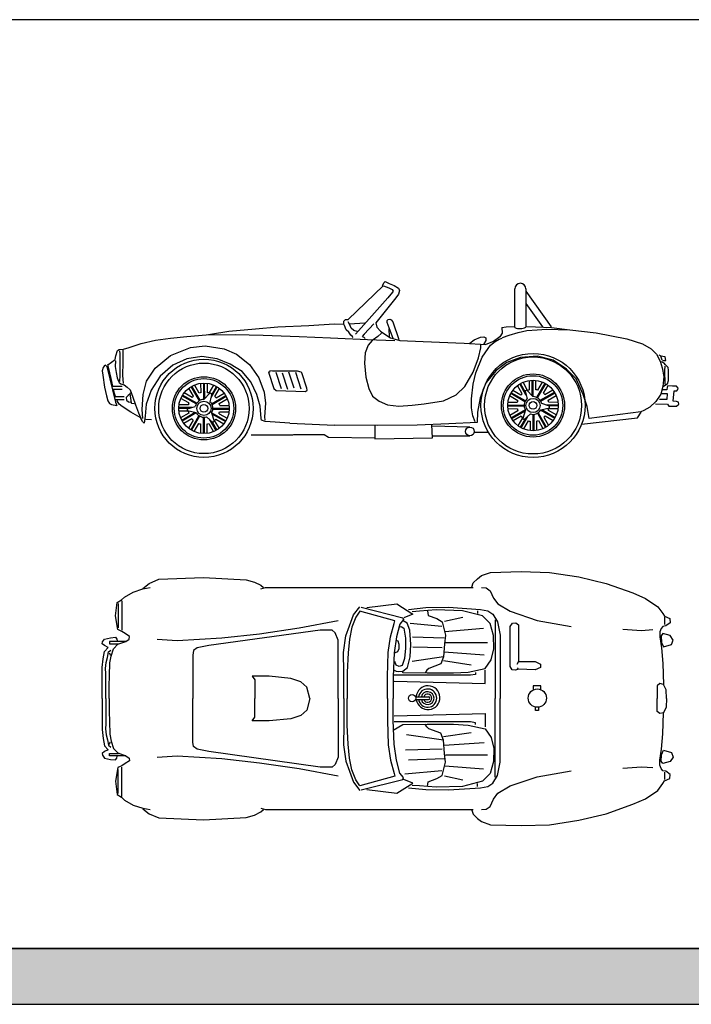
# Model space of a CAD drawing. Header units: millimetres. Extents: x 1343 to 64046, y 44602 to 77982.
# Tile 29 of 68: x 30364 to 35030, y 44602 to 51441. Entities that reach past the tile are written whole.
import ezdxf

# ---------------------------------------------------------------- set-up
doc = ezdxf.new("R2010")
doc.units = ezdxf.units.MM
doc.layers.add('L1', color=7, linetype='Continuous')

# ---------------------------------------------------------------- blocks, each defined once
blk = doc.blocks.new('A$C1B7223F6')
for p, q in [((1707.8, 959.1), (1950.9, 1193.3)), ((1946.6, 1195.7), (1959.3, 1215.6)), ((1950.9, 1193.3), (1946.6, 1195.7)), ((1954.3, 1192.1), (1991.6, 1177.5)), ((1959.3, 1215.6), (1966.8, 1222.2)), ((1966.8, 1222.2), (1994.3, 1207.7)), ((1991.6, 1177.5), (2013.8, 1167.2)), ((1994.3, 1207.7), (2029.3, 1195.1)), ((2013.8, 1167.2), (2021, 1155.4)), ((2029.3, 1195.1), (2059.2, 1175.9)), ((2059.2, 1175.9), (2064.9, 1160.8)), ((2866.3, 903.1), (2866.3, 1171.7)), ((2943.5, 1171.7), (2943.5, 906.2)), ((1984.4, 1109.9), (1780.5, 881)), ((2040.6, 1110.1), (1900.2, 936)), ((2017.2, 1149.2), (1984.4, 1109.9)), ((2021, 1155.4), (2017.2, 1149.2)), ((2059.4, 1135.8), (2040.6, 1110.1)), ((2064.9, 1160.8), (2059.4, 1135.8)), ((2943.5, 1156.3), (3118.8, 908)), ((2943.5, 1070.6), (3058.8, 907.2)), ((1679, 946.7), (1690.8, 959)), ((1690.8, 959), (1707.8, 959.1)), ((1980.8, 952.6), (1986, 958.6)), ((1986, 958.6), (1997.1, 961.1)), ((1997.1, 961.1), (2006.6, 955.9)), ((878.9, 877.3), (1066, 894)), ((1066, 894), (1220.9, 906.8)), ((1220.9, 906.8), (1435.8, 917.5)), ((1435.8, 917.5), (1612, 928.8)), ((1612, 928.8), (1678.2, 926.3)), ((1684.4, 916.4), (1677.7, 926.3)), ((1678.2, 926.3), (1679, 946.7)), ((1694.9, 886.7), (1684.4, 916.4)), ((1719.3, 922.3), (1709.8, 942.6)), ((1717.4, 929.4), (1824.6, 935.6)), ((1729.4, 898.7), (1719.3, 922.3)), ((1749.3, 883.2), (1729.4, 898.7)), ((1886.1, 928.4), (1818.9, 856.7)), ((1900.2, 936), (1907.9, 906.3)), ((1907.9, 906.3), (1933.1, 878.5)), ((1979.5, 945.4), (1980.8, 952.6)), ((1980, 936.9), (1979.5, 945.4)), ((2021.2, 826.7), (1980, 936.9)), ((1996.7, 840.5), (1994, 894.6)), ((2006.6, 955.9), (2018.2, 941.4)), ((2018.2, 941.4), (2060.6, 819.7)), ((2777.4, 904.2), (2805.3, 906.7)), ((2777.4, 904.2), (2778.7, 863.6)), ((2805.3, 906.7), (2866.3, 909.4)), ((2943.5, 909.2), (3010.4, 907.7)), ((3010.4, 907.7), (3121.9, 903.1)), ((3020.9, 887.5), (3086, 891.1)), ((3086, 891.1), (3247.7, 886.3)), ((3121.9, 903.1), (3247.7, 886.3)), ((370.8, 815.1), (475.1, 829.8)), ((475.1, 829.8), (588.5, 840.8)), ((588.5, 840.8), (722.6, 853.3)), ((722.6, 853.3), (752.4, 857.7)), ((722.6, 853.3), (924.4, 854.4)), ((752.4, 857.7), (878.9, 877.3)), ((924.4, 854.4), (1117.2, 850.2)), ((1117.2, 850.2), (1367.7, 839.7)), ((1367.7, 839.7), (1587, 831.4)), ((1587, 831.4), (1843.2, 819.9)), ((1712.5, 869.8), (1694.9, 886.7)), ((1727.2, 850), (1712.5, 869.8)), ((1735.8, 842.5), (1727.2, 850)), ((1744.3, 834.1), (1735.8, 842.5)), ((1772, 875.8), (1749.3, 883.2)), ((1780.5, 881), (1759.6, 856.2)), ((1818.9, 856.7), (1806.2, 841)), ((1806.2, 841), (1817.6, 836.8)), ((1817.6, 836.8), (1826.1, 826.9)), ((1914.4, 840.1), (1876.3, 812.5)), ((1940.8, 863), (1914.4, 840.1)), ((1933.1, 878.5), (1970.6, 853.2)), ((1970.6, 853.2), (2003.8, 831.2)), ((2003.8, 831.2), (2066.7, 813.5)), ((2583.1, 817.7), (2627.9, 835.9)), ((2627.9, 835.9), (2650.1, 839.3)), ((2650.1, 839.3), (2665.2, 831.8)), ((2665.2, 831.8), (2665.3, 812.4)), ((2762.9, 838.2), (2718.4, 806.5)), ((2729.2, 807), (2758.9, 822.3)), ((2758.9, 822.3), (2777.8, 830)), ((2778.7, 863.6), (2762.9, 838.2)), ((2781.1, 832.8), (2827.8, 849.1)), ((2827.8, 849.1), (2890.1, 867.4)), ((2890.1, 867.4), (2950.9, 881.9)), ((2950.9, 881.9), (3020.9, 887.5)), ((3247.7, 886.3), (3432.5, 866)), ((3432.5, 866), (3644.4, 823.4)), ((3644.4, 823.4), (3752.9, 788.6)), ((116.9, 750), (148.1, 752.5)), ((148.1, 752.5), (187.2, 764.5)), ((187.2, 764.5), (270.7, 792.4)), ((270.7, 792.4), (370.8, 815.1)), ((475.3, 708.4), (614.4, 765.3)), ((614.4, 765.3), (715.5, 775.8)), ((715.5, 775.8), (846.5, 755.2)), ((846.5, 755.2), (933.6, 716.9)), ((1847.6, 779.3), (1827.6, 726.3)), ((1843.2, 819.9), (2033.6, 813.4)), ((1876.3, 812.5), (1847.6, 779.3)), ((2066.7, 813.5), (2230.3, 806.8)), ((2230.3, 806.8), (2514.3, 793.2)), ((2514.3, 793.2), (2664.4, 784.2)), ((2554.1, 794.2), (2583.1, 817.7)), ((2615, 692.1), (2629.3, 762.1)), ((2629.3, 762.1), (2630.1, 784.3)), ((2640, 696), (2682.2, 758.1)), ((2665.3, 812.4), (2648.7, 786)), ((2718.4, 806.5), (2664.4, 784.2)), ((2682.2, 758.1), (2697.3, 779.5)), ((2697.3, 779.5), (2729.2, 807)), ((3752.9, 788.6), (3813.5, 755.7)), ((3813.5, 755.7), (3850.2, 717.9)), ((90.8, 681.8), (95.9, 705.5)), ((95.9, 705.5), (107.5, 742.4)), ((107.5, 742.4), (116.9, 750)), ((120.6, 740.3), (123, 720.8)), ((123, 720.8), (123, 570)), ((144.3, 745), (143.3, 659)), ((368.5, 621.8), (475.3, 708.4)), ((588.4, 684.4), (491.7, 641.4)), ((692.2, 702), (588.4, 684.4)), ((797.7, 685.5), (692.2, 702)), ((888.6, 648.6), (797.7, 685.5)), ((933.6, 716.9), (1023.3, 646.5)), ((1827.6, 726.3), (1821.8, 655.8)), ((2578.2, 593.6), (2615, 692.1)), ((2596.2, 588.5), (2640, 696)), ((2906.1, 695.5), (2810.8, 661)), ((3025.1, 703.7), (2906.1, 695.5)), ((3133.9, 676.4), (3025.1, 703.7)), ((3850.2, 717.9), (3875.9, 669.8)), ((3882.3, 704.8), (3869, 710.9)), ((3889.5, 676), (3881.8, 703.9)), ((3894.6, 701.6), (3882.3, 704.8)), ((3911.6, 698.8), (3894.6, 701.6)), ((3915.1, 673.3), (3911.6, 698.8)), ((6, 626.1), (0, 602.9)), ((14.5, 635.6), (6, 626.1)), ((23.9, 641.3), (14.5, 635.6)), ((23.9, 641.3), (32.4, 631.8)), ((32.4, 631.8), (92.7, 384.2)), ((39, 644.7), (90.8, 681.8)), ((45.3, 617.8), (39, 646.6)), ((39, 646.6), (39, 644.7)), ((61.7, 548.9), (45.3, 617.8)), ((92.7, 672.4), (91, 632.2)), ((91, 632.2), (96.5, 589.7)), ((143.3, 659), (141.8, 572.5)), ((307.5, 529.8), (368.5, 621.8)), ((491.7, 641.4), (401.9, 565.3)), ((971.6, 597.1), (888.6, 648.6)), ((1023.3, 646.5), (1087.6, 553.3)), ((1821.8, 655.8), (1831.8, 559)), ((2810.8, 661), (2736.4, 603.4)), ((3226.4, 614.5), (3133.9, 676.4)), ((3875.9, 669.8), (3891.2, 624.1)), ((3903.3, 655.8), (3885.3, 665.6)), ((3891.2, 624.1), (3901.9, 562.7)), ((3892.9, 673.2), (3915.1, 673.3)), ((3913.3, 643.1), (3903.3, 655.8)), ((3908.3, 603.8), (3911, 633.6)), ((3920.9, 636), (3913.3, 643.1)), ((3931.4, 625.2), (3920.9, 636)), ((3933.4, 607.3), (3931.4, 625.2)), ((0, 602.9), (4.1, 571.8)), ((4.1, 571.8), (16.3, 489.1)), ((73.9, 496.4), (61.7, 548.9)), ((96.5, 589.7), (105.2, 554.3)), ((105.2, 554.3), (113.8, 529.8)), ((123, 570), (120.6, 528.6)), ((141.8, 572.5), (146.4, 514.4)), ((401.9, 565.3), (339.5, 467.6)), ((1033.4, 526.5), (971.6, 597.1)), ((1087.6, 553.3), (1124.5, 454.2)), ((1162, 593.8), (1156.3, 592.8)), ((1156.3, 592.8), (1191.4, 479.2)), ((1163.9, 601.4), (1162, 593.8)), ((1183.2, 599.6), (1163.9, 601.4)), ((1356.7, 600.5), (1183.2, 599.6)), ((1246.3, 476.1), (1208.8, 591.2)), ((1290.2, 473.5), (1253.2, 586.7)), ((1333.7, 481.3), (1295.7, 593.6)), ((1381.4, 474.9), (1345.8, 589.6)), ((1382.2, 594), (1356.7, 600.5)), ((1386, 588.8), (1382.2, 594)), ((1422, 481.3), (1386, 588.8)), ((1831.8, 559), (1851.6, 479.3)), ((2519.2, 493.6), (2578.2, 593.6)), ((2576.3, 510), (2596.2, 588.5)), ((2736.4, 603.4), (2664.6, 518)), ((3292, 546.3), (3226.4, 614.5)), ((3901.9, 562.7), (3895.7, 494.2)), ((3910.7, 509.4), (3908.3, 603.8)), ((3935.1, 535.9), (3933.4, 607.3)), ((16.3, 489.1), (29.3, 429.6)), ((70.1, 496.3), (137.7, 496.7)), ((113.8, 529.8), (119, 521.3)), ((119, 521.3), (129.9, 511.9)), ((129.9, 511.9), (153.1, 504.5)), ((153.1, 504.5), (172.6, 489)), ((172.6, 489), (194, 469.7)), ((284.4, 437.1), (307.5, 529.8)), ((634.9, 426.4), (602.1, 482.1)), ((675.7, 394.8), (618, 492.7)), ((681.3, 397.7), (623.5, 495.9)), ((673.9, 447.8), (640.8, 504)), ((686.9, 451), (686.4, 515.7)), ((706.4, 403.3), (705.4, 516.9)), ((712.7, 409.2), (711.8, 517)), ((731.4, 450.1), (730.8, 515.3)), ((744.3, 446.4), (776.2, 502.7)), ((754, 411.9), (798.8, 491.1)), ((758.3, 432.4), (793.3, 494.2)), ((782.4, 423.4), (814.5, 480.1)), ((1073.5, 438.4), (1033.4, 526.5)), ((1191.4, 479.2), (1208, 464.6)), ((1424, 469), (1422, 481.3)), ((1851.6, 479.3), (1878.3, 425.5)), ((2459, 435.7), (2519.2, 493.6)), ((2565, 408.8), (2576.3, 510)), ((2664.6, 518), (2625.9, 414.3)), ((2917.4, 443.3), (2885.4, 500)), ((2945.8, 431.8), (2901, 511)), ((2941.5, 452.4), (2906.6, 514.1)), ((2955.5, 466.3), (2923.6, 522.6)), ((2968.4, 470.1), (2969, 535.2)), ((2987.1, 429.1), (2988, 536.9)), ((2993.4, 423.2), (2994.4, 536.8)), ((3012.9, 471), (3013.4, 535.6)), ((3018.5, 417.6), (3076.4, 515.8)), ((3024.2, 414.7), (3081.8, 512.6)), ((3025.9, 467.8), (3059, 523.9)), ((3064.9, 446.3), (3097.7, 502)), ((3341.2, 438.3), (3292, 546.3)), ((3895.7, 494.2), (3881.3, 440.2)), ((3900.4, 493.2), (3903.2, 498.4)), ((3903.2, 498.4), (3920.2, 508.5)), ((3920.2, 508.5), (3926.8, 512.7)), ((3925.9, 488.2), (3922.7, 470.2)), ((3930.1, 499.1), (3925.9, 488.2)), ((3926.8, 512.7), (3935.1, 535.9)), ((3962.8, 495.9), (3930.1, 499.1)), ((3989.7, 494.6), (3962.8, 495.9)), ((4000.2, 482.4), (3989.7, 494.6)), ((3998.3, 471.5), (4000.2, 482.4)), ((29.3, 429.6), (40.3, 393.3)), ((73.6, 475.9), (137.8, 475.9)), ((85.9, 444.6), (78.6, 475.9)), ((93.1, 423.4), (85.9, 444.6)), ((86, 423.3), (153.6, 423.7)), ((179.6, 431.6), (166.8, 416.8)), ((166.8, 416.8), (168.8, 397.3)), ((192.7, 439), (179.6, 431.6)), ((196, 447.5), (193.1, 445.6)), ((193.1, 445.6), (202, 380.4)), ((194, 469.7), (212.2, 418.8)), ((212.2, 418.8), (230.9, 365)), ((277.8, 333.1), (284.4, 437.1)), ((339.5, 467.6), (305, 370.6)), ((602.2, 379), (545.9, 410.9)), ((653.3, 372), (554.4, 427.9)), ((656.7, 377.4), (557.5, 433.5)), ((625.2, 417.1), (568.5, 449.1)), ((707.3, 403.3), (749.1, 448.6)), ((760.6, 443.3), (748.7, 387)), ((749.1, 448.6), (760.6, 443.3)), ((760.1, 372.9), (858, 430.6)), ((763, 367.3), (861.2, 425.1)), ((791.7, 413.7), (847.4, 446.5)), ((1098.5, 357.7), (1073.5, 438.4)), ((1124.5, 454.2), (1134.3, 378.2)), ((1208, 464.6), (1412.7, 459)), ((1412.7, 459), (1424, 469)), ((1878.3, 425.5), (1923.4, 391.8)), ((2369.9, 394.1), (2459, 435.7)), ((2625.9, 414.3), (2608, 315.5)), ((2886.7, 394.7), (2830.5, 427.7)), ((2936.8, 387.2), (2838.6, 445.1)), ((2939.7, 392.9), (2841.8, 450.5)), ((2908.1, 433.6), (2852.4, 466.4)), ((2950.7, 468.6), (2939.2, 463.3)), ((2939.2, 463.3), (2951.1, 406.9)), ((2992.5, 423.2), (2950.7, 468.6)), ((3043.1, 397.3), (3142.3, 453.4)), ((3046.5, 391.9), (3145.4, 447.9)), ((3074.6, 437), (3131.3, 469.1)), ((3097.6, 399), (3153.9, 430.8)), ((3368.1, 354.4), (3341.2, 438.3)), ((3881.3, 440.2), (3845.2, 389)), ((3926.2, 441.4), (3884.6, 443.1)), ((3922.7, 470.2), (3895.8, 470.1)), ((3925, 406.4), (3926.2, 441.4)), ((3965.7, 390.6), (3972.9, 462.9)), ((3972.9, 462.9), (3990.8, 463)), ((3990.8, 463), (3998.3, 471.5)), ((40.3, 393.3), (51, 376.3)), ((51, 376.3), (64.5, 367.9)), ((64.5, 367.9), (102.2, 362)), ((89.5, 402.9), (153.7, 402.9)), ((92.7, 384.2), (102.2, 362)), ((103.2, 393.6), (100, 402.9)), ((118.9, 369.6), (103.2, 393.6)), ((138.3, 355.5), (118.9, 369.6)), ((199, 315.7), (138.3, 355.5)), ((168.8, 397.3), (182.3, 387.2)), ((182.3, 387.2), (200.8, 385.2)), ((202, 380.4), (203.9, 378.6)), ((203.9, 378.6), (222.3, 374.4)), ((230.9, 365), (252, 309.8)), ((305, 370.6), (298.9, 288.3)), ((622.6, 347.2), (531.6, 346.5)), ((598.5, 366.1), (533.3, 365.5)), ((592.1, 337.3), (646.8, 355.1)), ((768.6, 342.2), (882.2, 343.2)), ((813.1, 374.7), (869.3, 407.8)), ((816.4, 361.6), (881, 362.2)), ((1104.1, 271.7), (1098.5, 357.7)), ((1134.3, 378.2), (1128.7, 283.2)), ((1923.4, 391.8), (1982.6, 365.1)), ((1982.6, 365.1), (2060.6, 357.5)), ((2060.6, 357.5), (2153.2, 363.2)), ((2153.2, 363.2), (2235.8, 373.1)), ((2235.8, 373.1), (2369.9, 394.1)), ((2565.3, 345.9), (2565, 408.8)), ((2574.6, 290.7), (2565.3, 345.9)), ((2931.5, 355.8), (2817.5, 356.8)), ((2931.2, 362.1), (2817.6, 363.1)), ((2883.5, 381.6), (2818.8, 382.2)), ((3046.4, 331.1), (3106.6, 344.6)), ((3107.8, 357.2), (3053, 375.1)), ((3077.2, 367.2), (3168.2, 366.4)), ((3097.2, 360.7), (3168.1, 360.1)), ((3101.4, 386), (3166.5, 385.5)), ((3106.6, 344.6), (3107.8, 357.2)), ((3382.7, 270.3), (3368.1, 354.4)), ((3805.2, 350.5), (3763.8, 325.7)), ((3845.2, 389), (3805.2, 350.5)), ((3843.4, 373.9), (3927.5, 371.5)), ((3871.1, 404.7), (3925, 406.4)), ((3927.5, 371.5), (3936.1, 356.4)), ((3936.1, 356.4), (3971, 356.6)), ((3989.8, 389.7), (3965.7, 390.6)), ((3971, 356.6), (3989.9, 356.7)), ((4003, 384.6), (3989.8, 389.7)), ((3989.9, 356.7), (4005, 371.4)), ((4005, 371.4), (4003, 384.6)), ((263.9, 278.7), (199, 315.7)), ((252, 309.8), (275.9, 257.5)), ((265.4, 275.4), (263.9, 278.7)), ((279.2, 251.4), (265.4, 275.4)), ((282.4, 271.2), (277.8, 333.1)), ((298.9, 288.3), (292, 237.7)), ((602.6, 340.7), (531.7, 340.1)), ((597.6, 321.6), (532.9, 321.1)), ((600.8, 308.6), (544.6, 275.5)), ((645.6, 312.9), (552.7, 258.1)), ((653.8, 310.3), (555.9, 252.7)), ((593.2, 324.6), (592.1, 337.3)), ((653.4, 311.1), (593.2, 324.6)), ((671.2, 291.4), (615.1, 192.2)), ((676.6, 288), (620.6, 189.1)), ((701.1, 280.3), (702.1, 166.3)), ((707.5, 280), (708.5, 166.4)), ((768.2, 244.3), (725.3, 282.8)), ((760.2, 310.5), (778.5, 251.7)), ((760.6, 311.3), (859.5, 255.3)), ((762.5, 302.9), (856.4, 249.8)), ((768.3, 335.8), (882.3, 336.8)), ((811.7, 304.3), (868, 272.4)), ((815.4, 317.2), (880.6, 317.7)), ((1128.7, 283.2), (1130.7, 258.6)), ((2591.8, 248.3), (2574.6, 290.7)), ((2608, 315.5), (2604.6, 243.1)), ((2884.4, 337.1), (2819.2, 337.7)), ((2888.1, 324.2), (2831.8, 292.4)), ((2939.2, 331.2), (2840.3, 275.3)), ((2937.3, 322.8), (2843.4, 269.7)), ((2911.1, 286.2), (2854.4, 254.1)), ((2920.8, 276.8), (2888, 221.1)), ((2955.6, 285.7), (2909.4, 207.3)), ((2939.7, 330.4), (2921.3, 271.6)), ((2931.6, 264.3), (2974.5, 302.7)), ((2992.3, 299.9), (2991.3, 186.3)), ((2998.7, 300.2), (2997.7, 186.3)), ((3023.2, 307.9), (3079.2, 209)), ((3028.6, 311.3), (3084.7, 212.2)), ((3046, 330.3), (3143.9, 272.6)), ((3054.2, 332.8), (3147.1, 278.1)), ((3068.3, 279.9), (3100.4, 223.2)), ((3077.6, 289.6), (3133.3, 256.7)), ((3099, 328.5), (3155.2, 295.5)), ((3102.3, 341.6), (3166.9, 341)), ((3329.5, 231.8), (3719.6, 275.4)), ((3741.6, 318), (3382.7, 270.3)), ((3719.6, 275.4), (3744.9, 314.8)), ((3763.8, 325.7), (3741.6, 318)), ((292, 237.7), (279.2, 251.4)), ((302.3, 266.1), (341.5, 263.5)), ((622.2, 269.6), (566.5, 236.8)), ((631.5, 259.9), (599.4, 203.2)), ((669.6, 236.9), (637.7, 180.6)), ((682.5, 233.1), (683.1, 168)), ((727, 232.2), (727.5, 167.6)), ((740, 235.5), (773.1, 179.3)), ((744.3, 265.8), (790.4, 187.4)), ((759.9, 251.7), (795.9, 190.6)), ((778.5, 251.7), (768.2, 244.3)), ((779, 256.9), (811.8, 201.2)), ((788.7, 266.2), (845.4, 234.1)), ((1107.5, 258.5), (1104.1, 271.7)), ((1132.6, 249.2), (1107.5, 258.5)), ((1302.8, 238.7), (1132.6, 249.2)), ((1302.8, 238.7), (1613.3, 224.3)), ((1914.3, 223.5), (1613.3, 224.3)), ((1893.5, 222.3), (1893.5, 128.9)), ((2188.9, 225.9), (1914.3, 223.5)), ((2407.6, 234.6), (2188.9, 225.9)), ((2294.2, 136.2), (2290.8, 228.1)), ((2554.5, 211.9), (2292.9, 216.9)), ((2604.6, 243.1), (2407.6, 234.6)), ((2939.9, 271.7), (2903.9, 210.6)), ((2921.3, 271.6), (2931.6, 264.3)), ((2959.8, 255.4), (2926.7, 199.3)), ((2972.9, 252.2), (2972.3, 187.5)), ((3017.3, 253.1), (3016.8, 187.9)), ((3030.2, 256.8), (3062.1, 200.6)), ((1035.3, 157.5), (1324.9, 158)), ((1324.9, 158), (1332, 160.9)), ((1332, 160.9), (1542.8, 161.1)), ((1542.8, 161.1), (1571.7, 140.9)), ((1571.7, 140.9), (1893.5, 137.4)), ((2292.3, 151.3), (2555.1, 151.1)), ((2585.1, 175.5), (2678.2, 175.5)), ((1893.5, 128.9), (2294.2, 136.2))]:
    blk.add_line(p, q)
for centre, radius in [((2992.9, 361.6), 361.6), ((2992.9, 361.6), 337), ((707, 341.6), 341.1), ((707, 341.6), 314.3), ((707, 341.6), 219.3), ((707, 341.6), 206.6), ((2992.9, 361.6), 219.3), ((2992.9, 361.6), 206.6), ((707, 341.6), 175.3), ((2992.9, 361.6), 175.3), ((2992.9, 361.6), 49.4), ((707, 341.6), 49.4), ((707, 341.6), 26.5), ((2992.9, 361.6), 26.5), ((2554.8, 181.5), 30.4)]:
    blk.add_circle(centre, radius)
for centre, radius, start, end in [((2904.9, 1171.7), 38.6, 0, 180), ((2901.9, 980.4), 85.1, 245.27544, 299.30186), ((707, 341.6), 111.2, 130.363, 137.29767), ((707, 341.6), 111.2, 100.363, 107.29767), ((707, 341.6), 111.2, 70.363, 77.29767), ((707, 341.6), 111.2, 40.363, 47.29767), ((2992.9, 361.6), 111.2, 132.70233, 139.637), ((2992.9, 361.6), 111.2, 102.70233, 109.637), ((2992.9, 361.6), 61.7, 12.65845, 90.33122), ((2992.9, 361.6), 111.2, 72.70233, 79.637), ((2992.9, 361.6), 111.2, 42.70233, 49.637), ((707, 341.6), 111.2, 160.363, 167.29767), ((707, 341.6), 61.7, 89.66878, 167.34155), ((707, 341.6), 61.7, 329.66878, 47.34155), ((707, 341.6), 111.2, 10.363, 17.29767), ((2992.9, 361.6), 111.2, 162.70233, 169.637), ((2992.9, 361.6), 61.7, 132.65845, 210.33122), ((2992.9, 361.6), 111.2, 12.70233, 19.637), ((707, 341.6), 111.2, 190.363, 197.29767), ((707, 341.6), 61.7, 209.66878, 287.34155), ((707, 341.6), 111.2, 340.363, 347.29767), ((2992.9, 361.6), 111.2, 192.70233, 199.637), ((2992.9, 361.6), 111.2, 222.70233, 229.637), ((2992.9, 361.6), 61.7, 252.65845, 330.33122), ((2992.9, 361.6), 111.2, 312.70233, 319.637), ((2992.9, 361.6), 111.2, 342.70233, 349.637), ((707, 341.6), 111.2, 220.363, 227.29767), ((707, 341.6), 111.2, 250.363, 257.29767), ((707, 341.6), 111.2, 280.363, 287.29767), ((707, 341.6), 111.2, 310.363, 317.29767), ((2992.9, 361.6), 111.2, 252.70233, 259.637), ((2992.9, 361.6), 111.2, 282.70233, 289.637)]:
    blk.add_arc(centre, radius, start, end)
blk = doc.blocks.new('A$C2831749D')
for p, q in [((327, 1682.8), (393.7, 1711.3)), ((393.7, 1711.3), (704.8, 1724)), ((704.8, 1724), (1000.1, 1708.1)), ((2578.1, 1685.9), (2606.7, 1714.5)), ((2606.7, 1714.5), (2635.2, 1736.7)), ((2635.2, 1736.7), (2698.7, 1759)), ((2698.7, 1759), (2911.5, 1765.3)), ((2911.5, 1765.3), (3108.3, 1759)), ((3108.3, 1759), (3311.5, 1727.2)), ((3311.5, 1727.2), (3502, 1682.8)), ((215.9, 1622.4), (282.6, 1644.7)), ((282.6, 1647.8), (327, 1682.8)), ((282.6, 1644.7), (333.4, 1654.2)), ((1000.1, 1708.1), (1057.3, 1692.3)), ((1057.3, 1692.3), (1101.7, 1670.1)), ((1101.7, 1670.1), (1120.8, 1654.2)), ((1101.7, 1644.7), (1133.5, 1654.2)), ((1133.5, 1654.2), (1870.1, 1654.2)), ((1835.1, 1654.2), (2578.1, 1654.2)), ((2568.6, 1657.4), (2578.1, 1685.9)), ((2635.2, 1654.2), (2667, 1651)), ((2667, 1651), (2695.6, 1632)), ((3502, 1682.8), (3686.2, 1616.1)), ((133.3, 1568.5), (155.6, 1587.5)), ((155.6, 1587.5), (215.9, 1622.4)), ((2695.6, 1632), (2717.8, 1581.2)), ((2717.8, 1581.2), (2749.5, 1539.9)), ((3686.2, 1616.1), (3775.1, 1578)), ((3775.1, 1578), (3860.8, 1520.8)), ((92.1, 1457.3), (104.8, 1549.4)), ((104.8, 1549.4), (133.3, 1568.5)), ((111.1, 1543.1), (111.1, 1374.8)), ((136.5, 1562.1), (136.5, 1358.9)), ((1746.2, 1463.7), (1790.7, 1520.8)), ((1800.2, 1517.7), (2089.1, 1444.6)), ((1838.3, 1514.5), (2047.9, 1539.9)), ((2047.9, 1539.9), (2159, 1470)), ((2127.2, 1501.8), (2247.9, 1514.5)), ((2247.9, 1514.5), (2406.6, 1517.7)), ((2406.6, 1517.7), (2628.9, 1501.8)), ((2749.5, 1539.9), (2835.3, 1489.1)), ((3860.8, 1520.8), (3895.7, 1473.2)), ((107.9, 1362.1), (92.1, 1457.3)), ((1717.7, 1387.5), (1746.2, 1463.7)), ((1762.1, 1447.8), (1733.5, 1378)), ((1790.7, 1489.1), (1762.1, 1447.8)), ((2032, 1422.4), (1790.7, 1489.1)), ((2089.1, 1444.6), (2092.3, 1431.9)), ((2159, 1470), (2095.5, 1444.6)), ((2203.4, 1489.1), (2152.6, 1485.9)), ((2320.9, 1498.6), (2203.4, 1489.1)), ((2260.6, 1492.3), (2263.8, 1460.5)), ((2263.8, 1460.5), (2324.1, 1438.3)), ((2501.9, 1492.3), (2320.9, 1498.6)), ((2324.1, 1438.3), (2362.2, 1416.1)), ((2378.1, 1419.2), (2505.1, 1447.8)), ((2641.6, 1457.3), (2501.9, 1492.3)), ((2606.7, 1492.3), (2606.7, 1473.2)), ((2628.9, 1501.8), (2679.7, 1492.3)), ((2695.6, 1403.4), (2641.6, 1457.3)), ((2679.7, 1492.3), (2714.6, 1470)), ((2714.6, 1470), (2746.4, 1416.1)), ((2835.3, 1489.1), (3022.6, 1425.6)), ((3895.7, 1473.2), (3905.2, 1454.2)), ((3905.2, 1454.2), (3943.3, 1438.3)), ((3908.4, 1397), (3908.4, 1447.8)), ((3943.3, 1438.3), (3946.5, 1409.7)), ((1368.4, 1371.6), (1092.2, 1330.3)), ((1638.3, 1422.4), (1368.4, 1371.6)), ((1692.3, 1317.6), (1717.7, 1387.5)), ((1733.5, 1378), (1717.7, 1295.4)), ((2003.4, 1311.3), (2028.8, 1403.4)), ((2028.8, 1403.4), (2032, 1422.4)), ((2066.9, 1400.2), (2044.7, 1311.3)), ((2060.6, 1378), (2076.4, 1384.3)), ((2092.3, 1431.9), (2066.9, 1400.2)), ((2076.4, 1384.3), (2095.8, 1372.7)), ((2117.7, 1406.5), (2091, 1422.6)), ((2095.8, 1372.7), (2108.2, 1301.8)), ((2136.8, 1358.9), (2117.7, 1406.5)), ((2359, 1384.3), (2139.9, 1403.2)), ((2362.2, 1416.1), (2384.4, 1324)), ((2381.2, 1349.4), (2647.9, 1371.6)), ((2717.8, 1320.8), (2695.6, 1403.4)), ((2730.5, 1428.8), (2730.5, 882.7)), ((2746.4, 1416.1), (2765.4, 1324)), ((2835.3, 1384.3), (2851.1, 1406.5)), ((2835.3, 1104.9), (2835.3, 1384.3)), ((2851.1, 1406.5), (2873.4, 1409.7)), ((2873.4, 1409.7), (2892.4, 1393.8)), ((2892.4, 1393.8), (2892.4, 1139.8)), ((3022.6, 1425.6), (3257.5, 1384.3)), ((3883, 1368.4), (3873.5, 1346.2)), ((3895.7, 1384.3), (3883, 1368.4)), ((3914.8, 1387.5), (3895.7, 1384.3)), ((3946.5, 1409.7), (3914.8, 1387.5)), ((15.9, 1295.4), (57.1, 1304.9)), ((57.1, 1304.9), (92.1, 1308.1)), ((92.1, 1308.1), (101.6, 1295.4)), ((136.5, 1349.4), (107.9, 1362.1)), ((158.7, 1333.5), (136.5, 1349.4)), ((190.5, 1314.5), (158.7, 1333.5)), ((187.3, 1295.4), (190.5, 1314.5)), ((831.8, 1301.8), (520.7, 1282.7)), ((1514.5, 1358.9), (739.8, 1251)), ((1092.2, 1330.3), (831.8, 1301.8)), ((1597, 1358.9), (1514.5, 1358.9)), ((1619.2, 1339.9), (1597, 1358.9)), ((1638.3, 1289.1), (1619.2, 1339.9)), ((1676.4, 1203.3), (1692.3, 1317.6)), ((1987.5, 1203.3), (2003.4, 1311.3)), ((2044.7, 1311.3), (2028.8, 1200.2)), ((2108.2, 1301.8), (2108.2, 1231.9)), ((2143.1, 1257.3), (2136.8, 1358.9)), ((2374.9, 1301.8), (2155.3, 1310.2)), ((2384.4, 1324), (2378.1, 1263.7)), ((2721, 1228.7), (2717.8, 1320.8)), ((2765.4, 1324), (2765.4, 882.7)), ((3616.3, 1365.3), (3746.5, 1355.7)), ((3746.5, 1355.7), (3825.9, 1362.1)), ((3873.5, 1346.2), (3873.5, 1311.3)), ((3873.5, 1311.3), (3886.2, 1235.1)), ((3895.7, 1333.5), (3883, 1317.6)), ((3883, 1317.6), (3886.2, 1273.2)), ((3946.5, 1320.8), (3895.7, 1333.5)), ((3965.6, 1289.1), (3946.5, 1320.8)), ((0, 1263.7), (3.2, 1276.4)), ((15.9, 1251), (0, 1263.7)), ((3.2, 1276.4), (15.9, 1295.4)), ((41.3, 1238.3), (15.9, 1251)), ((15.9, 1209.7), (41.3, 1238.3)), ((50.8, 1279.5), (50.8, 1263.7)), ((165.1, 1279.5), (50.8, 1279.5)), ((50.8, 1263.7), (114.3, 1263.7)), ((79.4, 1228.7), (107.9, 1260.5)), ((101.6, 1295.4), (104.8, 1282.7)), ((107.9, 1260.5), (165.1, 1279.5)), ((165.1, 1279.5), (187.3, 1295.4)), ((520.7, 1282.7), (381, 1292.2)), ((660.4, 1235.1), (635, 1216)), ((739.8, 1251), (660.4, 1235.1)), ((1638.3, 882.7), (1638.3, 1289.1)), ((1717.7, 1295.4), (1708.1, 1200.2)), ((2041.5, 1289.1), (2054.2, 1282.7)), ((2054.2, 1282.7), (2060.6, 1260.5)), ((2060.6, 1260.5), (2060.6, 1228.7)), ((2108.2, 1231.9), (2100, 1161)), ((2139.9, 1171.6), (2143.1, 1257.3)), ((2362.2, 1235.1), (2157, 1240.2)), ((2378.1, 1263.7), (2371.7, 1171.6)), ((2384.4, 1273.2), (2676.5, 1273.2)), ((3886.2, 1273.2), (3898.9, 1241.4)), ((3886.2, 1235.1), (3895.7, 1127.1)), ((3898.9, 1241.4), (3956, 1257.3)), ((3956, 1257.3), (3965.6, 1289.1)), ((6.3, 1158.9), (15.9, 1209.7)), ((28.6, 1133.5), (38.1, 1168.4)), ((38.1, 1168.4), (44.4, 1206.5)), ((44.4, 1206.5), (60.3, 1219.2)), ((47.6, 1200.2), (57.1, 1184.3)), ((54, 1130.3), (63.5, 1177.9)), ((63.5, 1177.9), (79.4, 1228.7)), ((635, 1216), (628.6, 1184.3)), ((628.6, 1184.3), (628.6, 882.7)), ((1679.6, 1066.8), (1676.4, 1203.3)), ((1708.1, 1200.2), (1701.8, 1066.8)), ((1981.2, 1035.1), (1987.5, 1203.3)), ((2028.8, 1200.2), (2022.5, 1035.1)), ((2035.2, 1200.2), (2028.8, 1200.2)), ((2051, 1206.5), (2035.2, 1200.2)), ((2060.6, 1228.7), (2051, 1206.5)), ((2120.9, 1098.6), (2139.9, 1171.6)), ((2371.7, 1171.6), (2153.5, 1139.2)), ((2371.7, 1171.6), (2352.7, 1124)), ((2374.9, 1206.5), (2654.3, 1187.5)), ((2701.9, 1152.5), (2721, 1228.7)), ((0, 1098.6), (6.3, 1158.9)), ((0, 1060.4), (0, 1098.6)), ((22.2, 1092.2), (28.6, 1133.5)), ((50.8, 1041.4), (54, 1130.3)), ((2042.3, 1114.4), (2032.2, 1139.5)), ((2063.7, 1104.9), (2042.3, 1114.4)), ((2084.2, 1111.6), (2063.7, 1104.9)), ((2100, 1161), (2084.2, 1111.6)), ((2089.1, 1073.2), (2120.9, 1098.6)), ((2352.7, 1124), (2270.1, 1092.2)), ((2371.7, 1146.2), (2562.2, 1117.6)), ((2660.6, 1092.2), (2701.9, 1152.5)), ((2848, 1082.7), (2835.3, 1104.9)), ((2892.4, 1139.8), (2880.9, 1119.2)), ((2892.4, 1085.9), (2884.6, 1097.2)), ((2892.4, 1139.8), (3006.7, 1139.8)), ((3006.7, 1139.8), (3044.8, 1120.8)), ((3044.8, 1098.6), (3006.7, 1082.7)), ((3044.8, 1120.8), (3044.8, 1098.6)), ((3895.7, 1127.1), (3898.9, 981.1)), ((0, 981.1), (0, 1060.4)), ((25.4, 1057.3), (22.2, 1092.2)), ((25.4, 981.1), (25.4, 1057.3)), ((47.6, 971.6), (50.8, 1041.4)), ((1041.4, 1038.2), (1060.4, 1012.8)), ((1158.9, 1038.2), (1041.4, 1038.2)), ((1311.3, 1022.4), (1158.9, 1038.2)), ((1679.6, 882.7), (1679.6, 1066.8)), ((1701.8, 1066.8), (1701.8, 882.7)), ((1981.2, 882.7), (1981.2, 1035.1)), ((2022.5, 1035.1), (2022.5, 882.7)), ((2028.8, 1079.5), (2041.5, 1072.4)), ((2559, 1044.6), (2028.8, 1044.6)), ((2041.5, 1072.4), (2060.1, 1069.7)), ((2060.1, 1069.7), (2089.1, 1073.2)), ((2085, 1066), (2089.1, 1063.6)), ((2089.1, 1063.6), (2257.4, 1060.4)), ((2254.2, 1079.5), (2244.7, 1060.4)), ((2270.1, 1092.2), (2254.2, 1079.5)), ((2257.4, 1060.4), (2441.6, 1060.4)), ((2441.6, 1060.4), (2543.2, 1066.8)), ((2543.2, 1066.8), (2660.6, 1092.2)), ((2594, 1050.9), (2559, 1044.6)), ((2594, 1063.6), (2594, 1050.9)), ((2660.6, 987.4), (2660.6, 1079.5)), ((2870.2, 1079.5), (2848, 1082.7)), ((2892.4, 1085.9), (2870.2, 1079.5)), ((3006.7, 1082.7), (2892.4, 1085.9)), ((0, 882.7), (0, 981.1)), ((25.4, 882.7), (25.4, 981.1)), ((47.6, 882.7), (47.6, 971.6)), ((1060.4, 1012.8), (1060.4, 882.7)), ((1381.1, 1000.1), (1311.3, 1022.4)), ((1422.4, 962), (1381.1, 1000.1)), ((1441.4, 882.7), (1422.4, 962)), ((2028.8, 1003.3), (2660.6, 987.4)), ((3048, 971.6), (2994, 971.6)), ((2994, 971.6), (2994, 943)), ((3048, 943), (3048, 971.6)), ((3873.5, 987.4), (3854.4, 971.6)), ((3854.4, 971.6), (3854.4, 882.7)), ((3898.9, 981.1), (3873.5, 987.4)), ((3917.9, 943), (3898.9, 981.1)), ((2176.2, 895.4), (2266.9, 895.4)), ((3921.1, 882.7), (3917.9, 943)), ((0, 882.7), (0, 784.2)), ((25.4, 882.7), (25.4, 784.2)), ((47.6, 882.7), (47.6, 793.8)), ((628.6, 581), (628.6, 882.7)), ((1060.4, 752.5), (1060.4, 882.7)), ((1441.4, 882.7), (1422.4, 803.3)), ((1638.3, 882.7), (1638.3, 476.3)), ((1679.6, 882.7), (1679.6, 698.5)), ((1701.8, 698.5), (1701.8, 882.7)), ((1981.2, 882.7), (1981.2, 730.3)), ((2022.5, 730.3), (2022.5, 882.7)), ((2176.2, 876.3), (2266.9, 876.3)), ((2730.5, 336.6), (2730.5, 882.7)), ((2765.4, 441.3), (2765.4, 882.7)), ((3009.9, 800.1), (3009.9, 825.5)), ((3032.1, 825.5), (3032.1, 800.1)), ((3854.4, 793.8), (3854.4, 882.7)), ((3917.9, 822.3), (3898.9, 784.2)), ((3921.1, 882.7), (3917.9, 822.3)), ((0, 784.2), (0, 704.8)), ((25.4, 784.2), (25.4, 708)), ((47.6, 793.8), (50.8, 723.9)), ((1041.4, 727.1), (1060.4, 752.5)), ((1381.1, 765.2), (1311.3, 743)), ((1422.4, 803.3), (1381.1, 765.2)), ((2028.8, 762), (2660.6, 777.9)), ((2660.6, 777.9), (2660.6, 685.8)), ((3032.1, 800.1), (3009.9, 800.1)), ((3873.5, 777.9), (3854.4, 793.8)), ((3898.9, 784.2), (3873.5, 777.9)), ((3895.7, 638.2), (3898.9, 784.2)), ((0, 704.8), (0, 666.8)), ((25.4, 708), (22.2, 673.1)), ((50.8, 723.9), (54, 635)), ((1158.9, 727.1), (1041.4, 727.1)), ((1311.3, 743), (1158.9, 727.1)), ((1679.6, 698.5), (1676.4, 562)), ((1708.1, 565.2), (1701.8, 698.5)), ((1981.2, 730.3), (1987.5, 562)), ((2028.8, 565.2), (2022.5, 730.3)), ((2022.5, 663.6), (2089.1, 701.7)), ((2559, 720.7), (2028.8, 720.7)), ((2089.1, 701.7), (2257.4, 704.8)), ((2254.2, 685.8), (2244.7, 704.8)), ((2270.1, 673.1), (2254.2, 685.8)), ((2257.4, 704.8), (2441.6, 704.8)), ((2441.6, 704.8), (2543.2, 698.5)), ((2543.2, 698.5), (2660.6, 673.1)), ((2594, 714.4), (2559, 720.7)), ((2594, 701.7), (2594, 714.4)), ((0, 666.8), (6.3, 606.4)), ((22.2, 673.1), (28.6, 631.8)), ((28.6, 631.8), (38.1, 596.9)), ((54, 635), (63.5, 587.4)), ((2371.7, 593.7), (2114.5, 631.8)), ((2352.7, 641.4), (2270.1, 673.1)), ((2371.7, 593.7), (2352.7, 641.4)), ((2371.7, 619.1), (2562.2, 647.7)), ((2660.6, 673.1), (2701.9, 612.8)), ((3886.2, 530.2), (3895.7, 638.2)), ((6.3, 606.4), (15.9, 555.6)), ((15.9, 555.6), (41.3, 527.1)), ((38.1, 596.9), (44.4, 558.8)), ((44.4, 558.8), (60.3, 546.1)), ((47.6, 565.2), (57.1, 581)), ((63.5, 587.4), (79.4, 536.6)), ((635, 549.3), (628.6, 581)), ((660.4, 530.2), (635, 549.3)), ((1676.4, 562), (1692.3, 447.7)), ((1717.7, 469.9), (1708.1, 565.2)), ((1987.5, 562), (2003.4, 454)), ((2044.7, 454), (2028.8, 565.2)), ((2378.1, 501.7), (2371.7, 593.7)), ((2374.9, 558.8), (2654.3, 577.9)), ((2701.9, 612.8), (2721, 536.6)), ((15.9, 514.4), (0, 501.7)), ((0, 501.7), (3.2, 489)), ((3.2, 489), (15.9, 469.9)), ((41.3, 527.1), (15.9, 514.4)), ((50.8, 485.8), (50.8, 501.7)), ((50.8, 501.7), (114.3, 501.7)), ((165.1, 485.8), (50.8, 485.8)), ((79.4, 536.6), (107.9, 504.8)), ((101.6, 469.9), (104.8, 482.6)), ((107.9, 504.8), (165.1, 485.8)), ((165.1, 485.8), (187.3, 469.9)), ((520.7, 482.6), (381, 473.1)), ((831.8, 463.6), (520.7, 482.6)), ((739.8, 514.4), (660.4, 530.2)), ((1514.5, 406.4), (739.8, 514.4)), ((2362.2, 530.2), (2108.2, 523.9)), ((2384.4, 441.3), (2378.1, 501.7)), ((2384.4, 492.1), (2676.5, 492.1)), ((2721, 536.6), (2717.8, 444.5)), ((3873.5, 454), (3886.2, 530.2)), ((3883, 447.7), (3886.2, 492.1)), ((3886.2, 492.1), (3898.9, 523.9)), ((3898.9, 523.9), (3956, 508)), ((3956, 508), (3965.6, 476.3)), ((15.9, 469.9), (57.1, 460.4)), ((57.1, 460.4), (92.1, 457.2)), ((92.1, 457.2), (101.6, 469.9)), ((136.5, 415.9), (107.9, 403.2)), ((158.7, 431.8), (136.5, 415.9)), ((190.5, 450.9), (158.7, 431.8)), ((187.3, 469.9), (190.5, 450.9)), ((1092.2, 435), (831.8, 463.6)), ((1368.4, 393.7), (1092.2, 435)), ((1619.2, 425.5), (1597, 406.4)), ((1638.3, 476.3), (1619.2, 425.5)), ((1692.3, 447.7), (1717.7, 377.8)), ((1733.5, 387.4), (1717.7, 469.9)), ((2003.4, 454), (2028.8, 362)), ((2066.9, 365.1), (2044.7, 454)), ((2374.9, 463.6), (2127.2, 454)), ((2362.2, 349.3), (2384.4, 441.3)), ((2381.2, 415.9), (2647.9, 393.7)), ((2717.8, 444.5), (2695.6, 362)), ((2746.4, 349.3), (2765.4, 441.3)), ((3873.5, 419.1), (3873.5, 454)), ((3883, 396.9), (3873.5, 419.1)), ((3895.7, 431.8), (3883, 447.7)), ((3946.5, 444.5), (3895.7, 431.8)), ((3965.6, 476.3), (3946.5, 444.5)), ((107.9, 403.2), (92.1, 308)), ((111.1, 222.3), (111.1, 390.5)), ((136.5, 203.2), (136.5, 406.4)), ((1638.3, 342.9), (1368.4, 393.7)), ((1597, 406.4), (1514.5, 406.4)), ((1717.7, 377.8), (1746.2, 301.6)), ((1762.1, 317.5), (1733.5, 387.4)), ((2032, 342.9), (1790.7, 276.2)), ((2028.8, 362), (2032, 342.9)), ((2092.3, 333.4), (2066.9, 365.1)), ((2359, 381), (2101.8, 358.8)), ((2324.1, 327), (2362.2, 349.3)), ((2378.1, 346.1), (2505.1, 317.5)), ((2695.6, 362), (2641.6, 308)), ((2714.6, 295.3), (2746.4, 349.3)), ((3022.6, 339.7), (3257.5, 381)), ((3616.3, 400.1), (3746.5, 409.6)), ((3746.5, 409.6), (3825.9, 403.2)), ((3895.7, 381), (3883, 396.9)), ((3914.8, 377.8), (3895.7, 381)), ((3908.4, 320.7), (3908.4, 371.5)), ((3946.5, 355.6), (3914.8, 377.8)), ((3943.3, 327), (3946.5, 355.6)), ((92.1, 308), (104.8, 215.9)), ((1746.2, 301.6), (1790.7, 244.5)), ((1790.7, 276.2), (1762.1, 317.5)), ((1800.2, 247.7), (2089.1, 320.7)), ((2047.9, 225.4), (2159, 295.3)), ((2089.1, 320.7), (2092.3, 333.4)), ((2159, 295.3), (2095.5, 320.7)), ((2203.4, 276.2), (2152.6, 279.4)), ((2320.9, 266.7), (2203.4, 276.2)), ((2260.6, 273.1), (2263.8, 304.8)), ((2263.8, 304.8), (2324.1, 327)), ((2641.6, 308), (2501.9, 273.1)), ((2606.7, 273.1), (2606.7, 292.1)), ((2679.7, 273.1), (2714.6, 295.3)), ((2749.5, 225.4), (2835.3, 276.2)), ((2835.3, 276.2), (3022.6, 339.7)), ((3860.8, 244.5), (3895.7, 292.1)), ((3895.7, 292.1), (3905.2, 311.2)), ((3905.2, 311.2), (3943.3, 327)), ((104.8, 215.9), (133.3, 196.9)), ((1838.3, 250.8), (2047.9, 225.4)), ((2127.2, 263.5), (2247.9, 250.8)), ((2247.9, 250.8), (2406.6, 247.7)), ((2501.9, 273.1), (2320.9, 266.7)), ((2406.6, 247.7), (2628.9, 263.5)), ((2628.9, 263.5), (2679.7, 273.1)), ((2717.8, 184.2), (2749.5, 225.4)), ((3775.1, 187.3), (3860.8, 244.5)), ((133.3, 196.9), (155.6, 177.8)), ((155.6, 177.8), (215.9, 142.9)), ((215.9, 142.9), (282.6, 120.7)), ((2695.6, 133.3), (2717.8, 184.2)), ((3502, 82.6), (3686.2, 149.2)), ((3686.2, 149.2), (3775.1, 187.3)), ((282.6, 120.7), (333.4, 111.1)), ((282.6, 117.5), (327, 82.6)), ((327, 82.6), (393.7, 54)), ((1000.1, 57.1), (1057.3, 73)), ((1057.3, 73), (1101.7, 95.3)), ((1101.7, 120.7), (1133.5, 111.1)), ((1101.7, 95.3), (1120.8, 111.1)), ((1133.5, 111.1), (1870.1, 111.1)), ((1835.1, 111.1), (2578.1, 111.1)), ((2568.6, 107.9), (2578.1, 79.4)), ((2578.1, 79.4), (2606.7, 50.8)), ((2635.2, 111.1), (2667, 114.3)), ((2667, 114.3), (2695.6, 133.3)), ((3311.5, 38.1), (3502, 82.6)), ((393.7, 54), (704.8, 41.3)), ((704.8, 41.3), (1000.1, 57.1)), ((2606.7, 50.8), (2635.2, 28.6)), ((2635.2, 28.6), (2698.7, 6.3)), ((2698.7, 6.3), (2911.5, 0)), ((2911.5, 0), (3108.3, 6.3)), ((3108.3, 6.3), (3311.5, 38.1))]:
    blk.add_line(p, q)
for centre, radius in [((2152.6, 885.8), 25.4), ((3022.6, 885.8), 63.5)]:
    blk.add_circle(centre, radius)
for centre, radius, start, end in [((2263.8, 889), 82.6, 188.84988, 175.58827), ((2260.6, 885.8), 63.5, 188.62693, 171.37307), ((2260.6, 885.8), 44.5, 192.37363, 167.62637), ((2260.6, 885.8), 28.6, 199.47122, 160.52878), ((2266.9, 885.8), 9.53, 270, 90)]:
    blk.add_arc(centre, radius, start, end)
blk = doc.blocks.new('FORMAT')
at = {"layer": 'L1', "true_color": 0x546d8e}
h = blk.add_hatch(color=155, dxfattribs=at)
h.set_gradient(color1=(68, 68, 68), color2=(84, 109, 142), tint=1)
h.paths.add_polyline_path([(3580.5, 44989.9), (3580.5, 44602.2), (64045.9, 44602.2), (64045.9, 44989.9)])
blk.add_line((64045.9, 51440.8), (3580.5, 51440.8))
at = {"layer": 'L1', "color": 155, "true_color": 0x546d8e}
for p, q in [((64045.9, 44989.9), (3580.5, 44989.9)), ((3580.5, 44989.9), (64045.9, 44989.9)), ((3580.5, 44989.9), (64045.9, 44989.9)), ((3580.5, 44989.9), (64045.9, 44989.9)), ((3580.5, 44602.2), (64045.9, 44602.2))]:
    blk.add_line(p, q, dxfattribs=at)

msp = doc.modelspace()

# ---------------------------------------------------------------- block references
for name, p in [('A$C1B7223F6', (30937.2, 48399.8)), ('A$C2831749D', (30937.2, 45843))]:
    msp.add_blockref(name, p)
at = {"layer": 'L1'}
msp.add_blockref('FORMAT', (0, 0), dxfattribs=at)

doc.saveas('drawing.dxf')
